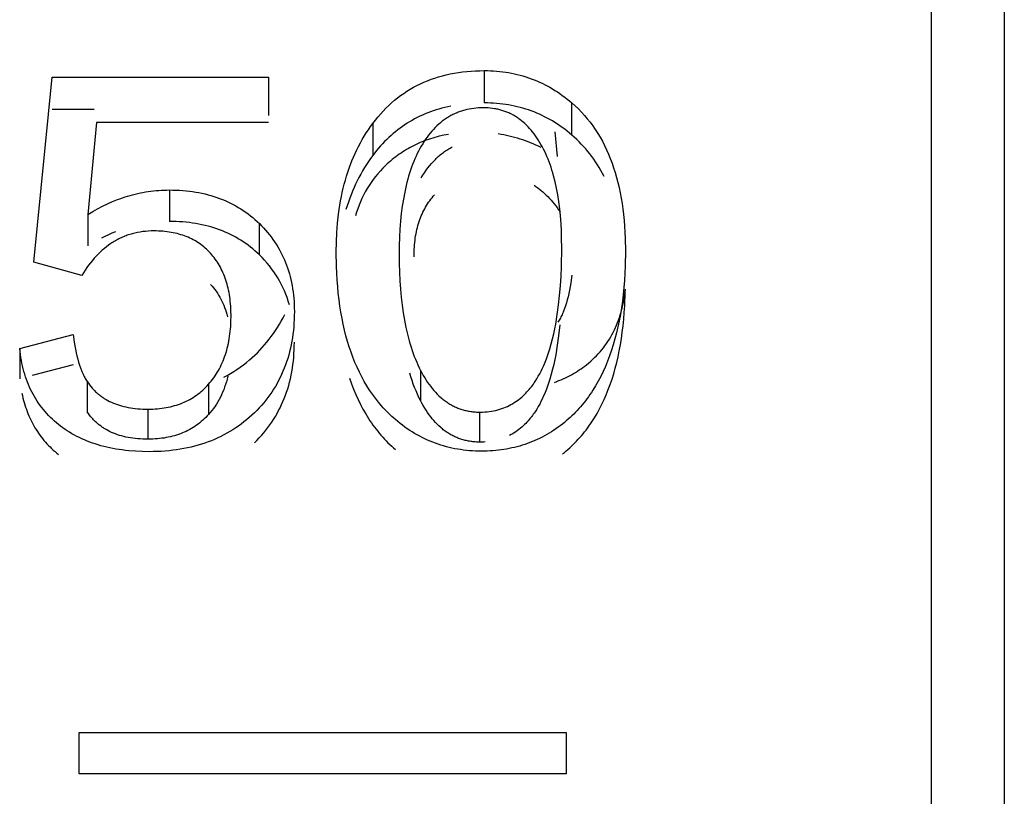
# Model space of a CAD drawing. Header units: millimetres. Extents: x -2637 to -1637, y 678 to 1678.
# Tile 198 of 256: x -1947.49 to -1943.44, y 1062.43 to 1065.62. Entities that reach past the tile are written whole.
import ezdxf

# ---------------------------------------------------------------- set-up
doc = ezdxf.new("R2010")
doc.units = ezdxf.units.MM
doc.layers.add('Make2D$B.SHOW mini', color=7, linetype='Continuous', true_color=0x000000)

msp = doc.modelspace()

# ---------------------------------------------------------------- linework, layer by layer
at = {"layer": 'Make2D$B.SHOW mini', "color": 18, "lineweight": -3, "true_color": 0x000000}
for points in [[(-1943.7431, 1075.5219), (-1943.7431, 1075.5214), (-1943.7431, 1015.6235)], [(-1943.4431, 1075.5182), (-1943.4431, 1024.9126)], [(-1946.0365, 1065.1934), (-1946.0262, 1065.2068), (-1946.0157, 1065.2197), (-1946.0049, 1065.2323), (-1945.9939, 1065.2443), (-1945.9826, 1065.256), (-1945.971, 1065.2673), (-1945.9592, 1065.2781), (-1945.9471, 1065.2885), (-1945.9348, 1065.2984), (-1945.9222, 1065.308), (-1945.9094, 1065.3171), (-1945.8963, 1065.3258), (-1945.8829, 1065.334), (-1945.8693, 1065.3419), (-1945.8554, 1065.3493), (-1945.8412, 1065.3563), (-1945.8268, 1065.3628), (-1945.8121, 1065.369), (-1945.7972, 1065.3747), (-1945.782, 1065.38), (-1945.7665, 1065.3848), (-1945.7508, 1065.3893), (-1945.7348, 1065.3933), (-1945.7186, 1065.3969), (-1945.702, 1065.4), (-1945.6853, 1065.4028), (-1945.6682, 1065.4051), (-1945.6509, 1065.407), (-1945.6333, 1065.4085), (-1945.6154, 1065.4096), (-1945.5973, 1065.4102), (-1945.5789, 1065.4104)], [(-1945.5789, 1065.4104), (-1945.566, 1065.4103), (-1945.5532, 1065.4099), (-1945.5405, 1065.4092), (-1945.528, 1065.4083), (-1945.5155, 1065.4072), (-1945.5032, 1065.4058), (-1945.4909, 1065.4041), (-1945.4788, 1065.4021), (-1945.4668, 1065.4), (-1945.4549, 1065.3975), (-1945.4431, 1065.3948), (-1945.4314, 1065.3918), (-1945.4198, 1065.3886), (-1945.4083, 1065.3851), (-1945.3969, 1065.3813), (-1945.3856, 1065.3773), (-1945.3745, 1065.3731), (-1945.3634, 1065.3685), (-1945.3524, 1065.3637), (-1945.3416, 1065.3587), (-1945.3308, 1065.3534), (-1945.3202, 1065.3478), (-1945.3096, 1065.3419), (-1945.2992, 1065.3358), (-1945.2888, 1065.3295), (-1945.2786, 1065.3229), (-1945.2684, 1065.316), (-1945.2584, 1065.3088), (-1945.2484, 1065.3014), (-1945.2386, 1065.2937), (-1945.2288, 1065.2858), (-1945.2192, 1065.2776)], [(-1945.5789, 1065.4104), (-1945.5789, 1065.2778)], [(-1947.4286, 1064.6237), (-1947.3541, 1065.3831)], [(-1947.3541, 1065.3831), (-1946.4645, 1065.3831)], [(-1946.4645, 1065.3831), (-1946.4645, 1065.2256)], [(-1947.1811, 1065.2507), (-1947.3541, 1065.2507)], [(-1945.7168, 1065.2647), (-1945.7291, 1065.2621), (-1945.7413, 1065.2593), (-1945.7533, 1065.2562), (-1945.7651, 1065.2528), (-1945.7768, 1065.2493), (-1945.7883, 1065.2454), (-1945.7997, 1065.2414), (-1945.811, 1065.2371), (-1945.8221, 1065.2326), (-1945.833, 1065.2278), (-1945.8438, 1065.2228), (-1945.8545, 1065.2176), (-1945.8649, 1065.2121), (-1945.8753, 1065.2063), (-1945.8855, 1065.2004), (-1945.8956, 1065.1942), (-1945.9055, 1065.1877), (-1945.9152, 1065.1811), (-1945.9248, 1065.1741), (-1945.9343, 1065.167), (-1945.9436, 1065.1596), (-1945.9528, 1065.1519), (-1945.9618, 1065.144), (-1945.9707, 1065.1359), (-1945.9794, 1065.1275), (-1945.988, 1065.1189), (-1945.9965, 1065.1101), (-1946.0048, 1065.101), (-1946.0129, 1065.0917), (-1946.0209, 1065.0821), (-1946.0288, 1065.0723), (-1946.0365, 1065.0623)], [(-1945.5816, 1065.2579), (-1945.5918, 1065.2577), (-1945.6019, 1065.2573), (-1945.6118, 1065.2565), (-1945.6216, 1065.2554), (-1945.6312, 1065.254), (-1945.6407, 1065.2523), (-1945.6501, 1065.2503), (-1945.6547, 1065.2492), (-1945.6593, 1065.248), (-1945.6638, 1065.2468), (-1945.6684, 1065.2454), (-1945.6728, 1065.244), (-1945.6773, 1065.2425), (-1945.6817, 1065.2409), (-1945.6861, 1065.2392), (-1945.6904, 1065.2375), (-1945.6947, 1065.2357), (-1945.699, 1065.2338), (-1945.7032, 1065.2318), (-1945.7074, 1065.2298), (-1945.7116, 1065.2277), (-1945.7157, 1065.2255), (-1945.7198, 1065.2232), (-1945.7238, 1065.2209), (-1945.7278, 1065.2185), (-1945.7318, 1065.2159), (-1945.7358, 1065.2134), (-1945.7397, 1065.2107), (-1945.7435, 1065.208), (-1945.7512, 1065.2023), (-1945.7587, 1065.1963), (-1945.766, 1065.19), (-1945.7733, 1065.1833), (-1945.7803, 1065.1764), (-1945.7872, 1065.1692), (-1945.794, 1065.1616), (-1945.8007, 1065.1538), (-1945.8072, 1065.1456), (-1945.8135, 1065.1372), (-1945.8197, 1065.1284), (-1945.8258, 1065.1193), (-1945.8317, 1065.1099), (-1945.8375, 1065.1002)], [(-1945.346, 1065.1076), (-1945.3514, 1065.1168), (-1945.3569, 1065.1258), (-1945.3625, 1065.1344), (-1945.3683, 1065.1427), (-1945.3742, 1065.1508), (-1945.3803, 1065.1585), (-1945.3864, 1065.166), (-1945.3927, 1065.1732), (-1945.3991, 1065.1801), (-1945.4056, 1065.1867), (-1945.4123, 1065.193), (-1945.4191, 1065.199), (-1945.426, 1065.2047), (-1945.4331, 1065.2102), (-1945.4366, 1065.2128), (-1945.4402, 1065.2153), (-1945.4439, 1065.2178), (-1945.4475, 1065.2202), (-1945.4512, 1065.2225), (-1945.455, 1065.2247), (-1945.4587, 1065.2269), (-1945.4625, 1065.229), (-1945.4663, 1065.231), (-1945.4702, 1065.233), (-1945.4741, 1065.2348), (-1945.478, 1065.2366), (-1945.482, 1065.2384), (-1945.4859, 1065.24), (-1945.49, 1065.2416), (-1945.494, 1065.2431), (-1945.4981, 1065.2446), (-1945.5022, 1065.2459), (-1945.5063, 1065.2472), (-1945.5105, 1065.2484), (-1945.5147, 1065.2496), (-1945.5189, 1065.2506), (-1945.5232, 1065.2516), (-1945.5275, 1065.2526), (-1945.5318, 1065.2534), (-1945.5362, 1065.2542), (-1945.545, 1065.2555), (-1945.554, 1065.2566), (-1945.5631, 1065.2573), (-1945.5723, 1065.2577), (-1945.5816, 1065.2579)], [(-1945.2192, 1065.1459), (-1945.2288, 1065.154), (-1945.2386, 1065.1619), (-1945.2484, 1065.1695), (-1945.2584, 1065.1769), (-1945.2684, 1065.184), (-1945.2786, 1065.1909), (-1945.2888, 1065.1974), (-1945.2992, 1065.2038), (-1945.3096, 1065.2098), (-1945.3202, 1065.2156), (-1945.3308, 1065.2211), (-1945.3416, 1065.2264), (-1945.3524, 1065.2315), (-1945.3634, 1065.2362), (-1945.3745, 1065.2407), (-1945.3856, 1065.245), (-1945.3969, 1065.2489), (-1945.4083, 1065.2527), (-1945.4198, 1065.2561), (-1945.4314, 1065.2593), (-1945.4431, 1065.2623), (-1945.4549, 1065.265), (-1945.4668, 1065.2674), (-1945.4788, 1065.2696), (-1945.4909, 1065.2715), (-1945.5032, 1065.2732), (-1945.5155, 1065.2746), (-1945.528, 1065.2758), (-1945.5405, 1065.2767), (-1945.5532, 1065.2773), (-1945.566, 1065.2777), (-1945.5789, 1065.2778)], [(-1945.2192, 1065.2776), (-1945.2056, 1065.2655), (-1945.1925, 1065.2529), (-1945.1798, 1065.2399), (-1945.1676, 1065.2264), (-1945.1558, 1065.2125), (-1945.1444, 1065.1982), (-1945.1334, 1065.1835), (-1945.1229, 1065.1683), (-1945.1128, 1065.1526), (-1945.1032, 1065.1366), (-1945.0939, 1065.1201), (-1945.0851, 1065.1031), (-1945.0768, 1065.0857), (-1945.0688, 1065.0679), (-1945.0613, 1065.0496), (-1945.0542, 1065.0309), (-1945.0476, 1065.0117), (-1945.0414, 1064.9921), (-1945.0356, 1064.972), (-1945.0302, 1064.9515), (-1945.0253, 1064.9306), (-1945.0208, 1064.9091), (-1945.0167, 1064.8873), (-1945.0131, 1064.865), (-1945.0098, 1064.8422), (-1945.007, 1064.819), (-1945.0047, 1064.7953), (-1945.0028, 1064.7712), (-1945.0013, 1064.7466), (-1945.0002, 1064.7216), (-1944.9993, 1064.6701)], [(-1945.2192, 1065.1459), (-1945.2192, 1065.2776)], [(-1947.1713, 1065.1977), (-1947.2065, 1064.8196)], [(-1946.4645, 1065.1977), (-1947.1713, 1065.1977)], [(-1946.1869, 1064.6658), (-1946.1863, 1064.7062), (-1946.1845, 1064.7455), (-1946.1816, 1064.7839), (-1946.1775, 1064.8213), (-1946.175, 1064.8396), (-1946.1722, 1064.8577), (-1946.1691, 1064.8755), (-1946.1657, 1064.8931), (-1946.1621, 1064.9104), (-1946.1581, 1064.9275), (-1946.1538, 1064.9443), (-1946.1493, 1064.9609), (-1946.1444, 1064.9773), (-1946.1393, 1064.9934), (-1946.1339, 1065.0093), (-1946.1281, 1065.0249), (-1946.1221, 1065.0403), (-1946.1158, 1065.0554), (-1946.1092, 1065.0703), (-1946.1023, 1065.085), (-1946.0951, 1065.0994), (-1946.0876, 1065.1135), (-1946.0798, 1065.1274), (-1946.0717, 1065.1411), (-1946.0634, 1065.1546), (-1946.0547, 1065.1677), (-1946.0457, 1065.1807), (-1946.0365, 1065.1934)], [(-1946.0365, 1065.1934), (-1946.0365, 1065.0623)], [(-1945.7263, 1065.1486), (-1945.7451, 1065.145), (-1945.7636, 1065.1408), (-1945.7727, 1065.1385), (-1945.7817, 1065.1361), (-1945.7906, 1065.1335), (-1945.7994, 1065.1308), (-1945.8082, 1065.1279), (-1945.8168, 1065.1248), (-1945.8253, 1065.1217), (-1945.8338, 1065.1183), (-1945.8422, 1065.1148), (-1945.8504, 1065.1112), (-1945.8586, 1065.1075), (-1945.8667, 1065.1035), (-1945.8747, 1065.0995), (-1945.8826, 1065.0953), (-1945.8905, 1065.0909), (-1945.8982, 1065.0864), (-1945.9058, 1065.0817), (-1945.9134, 1065.0769), (-1945.9208, 1065.072), (-1945.9282, 1065.0669), (-1945.9354, 1065.0616), (-1945.9426, 1065.0562), (-1945.9497, 1065.0507), (-1945.9567, 1065.045), (-1945.9636, 1065.0392), (-1945.9704, 1065.0332), (-1945.9771, 1065.027), (-1945.9838, 1065.0207)], [(-1945.3453, 1065.0945), (-1945.356, 1065.0996), (-1945.3667, 1065.1045), (-1945.3775, 1065.1092), (-1945.3883, 1065.1136), (-1945.3992, 1065.1179), (-1945.4101, 1065.1219), (-1945.421, 1065.1258), (-1945.432, 1065.1294), (-1945.443, 1065.1328), (-1945.454, 1065.136), (-1945.4651, 1065.1389), (-1945.4762, 1065.1417), (-1945.4874, 1065.1442), (-1945.4986, 1065.1465), (-1945.5099, 1065.1486), (-1945.5212, 1065.1505)], [(-1945.2891, 1065.1595), (-1945.2796, 1065.058)], [(-1945.0865, 1064.9753), (-1945.0931, 1064.9878), (-1945.0998, 1065), (-1945.1068, 1065.012), (-1945.114, 1065.0237), (-1945.1215, 1065.0352), (-1945.1292, 1065.0464), (-1945.1371, 1065.0574), (-1945.1453, 1065.0682), (-1945.1537, 1065.0788), (-1945.1623, 1065.0891), (-1945.1712, 1065.0991), (-1945.1803, 1065.1089), (-1945.1897, 1065.1185), (-1945.1993, 1065.1279), (-1945.2091, 1065.137), (-1945.2192, 1065.1459)], [(-1945.8375, 1065.1002), (-1945.8431, 1065.0902), (-1945.8486, 1065.08), (-1945.8538, 1065.0696), (-1945.8589, 1065.0588), (-1945.8638, 1065.0479), (-1945.8685, 1065.0367), (-1945.8731, 1065.0252), (-1945.8774, 1065.0135), (-1945.8816, 1065.0015), (-1945.8856, 1064.9893), (-1945.8894, 1064.9769), (-1945.893, 1064.9642), (-1945.8965, 1064.9512), (-1945.8997, 1064.938), (-1945.9057, 1064.9108), (-1945.911, 1064.8825), (-1945.9156, 1064.8533), (-1945.9195, 1064.823), (-1945.9226, 1064.7917), (-1945.9251, 1064.7594), (-1945.9268, 1064.726), (-1945.9279, 1064.6916), (-1945.9282, 1064.6561)], [(-1945.8375, 1064.9697), (-1945.8309, 1064.9806), (-1945.8242, 1064.9911), (-1945.8172, 1065.0012), (-1945.8101, 1065.011), (-1945.8028, 1065.0203), (-1945.7953, 1065.0293), (-1945.7876, 1065.0378), (-1945.7837, 1065.0419), (-1945.7797, 1065.046), (-1945.7757, 1065.0499), (-1945.7717, 1065.0537), (-1945.7676, 1065.0575), (-1945.7635, 1065.0611), (-1945.7593, 1065.0646), (-1945.755, 1065.0681), (-1945.7508, 1065.0714), (-1945.7464, 1065.0747), (-1945.7421, 1065.0778), (-1945.7376, 1065.0808), (-1945.7332, 1065.0838), (-1945.7287, 1065.0866), (-1945.7241, 1065.0894), (-1945.7195, 1065.092), (-1945.7149, 1065.0946), (-1945.7102, 1065.097)], [(-1945.2607, 1064.6841), (-1945.261, 1064.718), (-1945.262, 1064.7508), (-1945.2637, 1064.7827), (-1945.266, 1064.8136), (-1945.269, 1064.8435), (-1945.2727, 1064.8724), (-1945.277, 1064.9003), (-1945.282, 1064.9272), (-1945.2877, 1064.9531), (-1945.294, 1064.9781), (-1945.2974, 1064.9902), (-1945.301, 1065.0021), (-1945.3047, 1065.0138), (-1945.3087, 1065.0252), (-1945.3127, 1065.0363), (-1945.317, 1065.0472), (-1945.3214, 1065.0579), (-1945.326, 1065.0683), (-1945.3307, 1065.0785), (-1945.3357, 1065.0885), (-1945.3407, 1065.0982), (-1945.346, 1065.1076)], [(-1946.0365, 1065.0623), (-1946.0454, 1065.0501), (-1946.0541, 1065.0376), (-1946.0625, 1065.025), (-1946.0707, 1065.0121), (-1946.0785, 1064.999), (-1946.0861, 1064.9856), (-1946.0934, 1064.9721), (-1946.1004, 1064.9583), (-1946.1072, 1064.9443), (-1946.1137, 1064.9301), (-1946.1199, 1064.9156), (-1946.1258, 1064.9009), (-1946.1315, 1064.886), (-1946.1369, 1064.8708), (-1946.142, 1064.8555), (-1946.1468, 1064.8399)], [(-1945.9838, 1065.0207), (-1945.9948, 1065.0098), (-1946.0054, 1064.9985), (-1946.0156, 1064.987), (-1946.0253, 1064.9753), (-1946.0346, 1064.9632), (-1946.0434, 1064.951), (-1946.0518, 1064.9385), (-1946.0598, 1064.9257), (-1946.0674, 1064.9126), (-1946.0745, 1064.8993), (-1946.0811, 1064.8857), (-1946.0873, 1064.8719), (-1946.0931, 1064.8578), (-1946.0984, 1064.8434), (-1946.1033, 1064.8288), (-1946.1077, 1064.8139)], [(-1947.2065, 1064.8196), (-1947.1866, 1064.8317), (-1947.1666, 1064.843), (-1947.1465, 1064.8536), (-1947.1263, 1064.8634), (-1947.1059, 1064.8724), (-1947.0853, 1064.8807), (-1947.075, 1064.8845), (-1947.0647, 1064.8881), (-1947.0543, 1064.8916), (-1947.0439, 1064.8949), (-1947.0334, 1064.8979), (-1947.0229, 1064.9008), (-1947.0124, 1064.9035), (-1947.0018, 1064.9059), (-1946.9912, 1064.9082), (-1946.9806, 1064.9103), (-1946.9699, 1064.9122), (-1946.9592, 1064.9139), (-1946.9484, 1064.9154), (-1946.9376, 1064.9166), (-1946.9268, 1064.9177), (-1946.9159, 1064.9186), (-1946.905, 1064.9193), (-1946.8941, 1064.9198), (-1946.8831, 1064.9201), (-1946.872, 1064.9202)], [(-1946.872, 1064.9202), (-1946.8579, 1064.9201), (-1946.8439, 1064.9197), (-1946.8301, 1064.919), (-1946.8165, 1064.9181), (-1946.803, 1064.9169), (-1946.7897, 1064.9154), (-1946.7766, 1064.9136), (-1946.7636, 1064.9116), (-1946.7508, 1064.9093), (-1946.7382, 1064.9068), (-1946.7257, 1064.904), (-1946.7134, 1064.9009), (-1946.7013, 1064.8975), (-1946.6893, 1064.8939), (-1946.6775, 1064.8899), (-1946.6659, 1064.8858), (-1946.6544, 1064.8813), (-1946.6431, 1064.8766), (-1946.632, 1064.8716), (-1946.621, 1064.8664), (-1946.6102, 1064.8608), (-1946.5996, 1064.855), (-1946.5891, 1064.8489), (-1946.5788, 1064.8426), (-1946.5687, 1064.836), (-1946.5587, 1064.8291), (-1946.5489, 1064.8219), (-1946.5393, 1064.8145), (-1946.5298, 1064.8068), (-1946.5205, 1064.7988), (-1946.5114, 1064.7906), (-1946.5024, 1064.782)], [(-1946.872, 1064.9202), (-1946.872, 1064.7909)], [(-1945.3738, 1064.9397), (-1945.3664, 1064.9347), (-1945.3592, 1064.9294), (-1945.352, 1064.9239), (-1945.3449, 1064.9182), (-1945.3379, 1064.9122), (-1945.331, 1064.906), (-1945.3242, 1064.8995), (-1945.3175, 1064.8928), (-1945.3109, 1064.8859), (-1945.3044, 1064.8787), (-1945.2981, 1064.8713), (-1945.2918, 1064.8637), (-1945.2856, 1064.8558), (-1945.2795, 1064.8477), (-1945.2735, 1064.8393), (-1945.2676, 1064.8307)], [(-1945.8673, 1064.6456), (-1945.867, 1064.6657), (-1945.8666, 1064.6756), (-1945.866, 1064.6853), (-1945.8652, 1064.6949), (-1945.8643, 1064.7043), (-1945.8632, 1064.7136), (-1945.862, 1064.7228), (-1945.8606, 1064.7318), (-1945.859, 1064.7406), (-1945.8573, 1064.7494), (-1945.8554, 1064.758), (-1945.8533, 1064.7664), (-1945.8511, 1064.7747), (-1945.8487, 1064.7829), (-1945.8461, 1064.7909), (-1945.8434, 1064.7987), (-1945.8405, 1064.8065), (-1945.8375, 1064.8141), (-1945.8342, 1064.8215), (-1945.8309, 1064.8288), (-1945.8273, 1064.836), (-1945.8236, 1064.843), (-1945.8198, 1064.8499), (-1945.8157, 1064.8567), (-1945.8115, 1064.8633), (-1945.8072, 1064.8698), (-1945.8027, 1064.8761), (-1945.798, 1064.8823), (-1945.7932, 1064.8883), (-1945.7882, 1064.8942), (-1945.783, 1064.9)], [(-1947.2065, 1064.8196), (-1947.2065, 1064.691)], [(-1946.5024, 1064.6536), (-1946.5114, 1064.6621), (-1946.5205, 1064.6703), (-1946.5298, 1064.6782), (-1946.5393, 1064.6859), (-1946.5489, 1064.6933), (-1946.5587, 1064.7004), (-1946.5687, 1064.7072), (-1946.5788, 1064.7138), (-1946.5891, 1064.7201), (-1946.5996, 1064.7261), (-1946.6102, 1064.7319), (-1946.621, 1064.7374), (-1946.632, 1064.7426), (-1946.6431, 1064.7476), (-1946.6544, 1064.7523), (-1946.6659, 1064.7567), (-1946.6775, 1064.7608), (-1946.6893, 1064.7647), (-1946.7013, 1064.7683), (-1946.7134, 1064.7717), (-1946.7257, 1064.7747), (-1946.7382, 1064.7776), (-1946.7508, 1064.7801), (-1946.7636, 1064.7824), (-1946.7766, 1064.7844), (-1946.7897, 1064.7861), (-1946.803, 1064.7876), (-1946.8165, 1064.7888), (-1946.8301, 1064.7897), (-1946.8439, 1064.7904), (-1946.8579, 1064.7908), (-1946.872, 1064.7909)], [(-1946.5024, 1064.782), (-1946.4936, 1064.7733), (-1946.4851, 1064.7644), (-1946.4769, 1064.7553), (-1946.469, 1064.7461), (-1946.4613, 1064.7367), (-1946.4539, 1064.7272), (-1946.4468, 1064.7175), (-1946.44, 1064.7076), (-1946.4334, 1064.6976), (-1946.4271, 1064.6874), (-1946.4211, 1064.677), (-1946.4153, 1064.6665), (-1946.4098, 1064.6558), (-1946.4046, 1064.645), (-1946.3997, 1064.634), (-1946.3951, 1064.6228), (-1946.3907, 1064.6114), (-1946.3866, 1064.5999), (-1946.3828, 1064.5882), (-1946.3793, 1064.5764), (-1946.376, 1064.5644), (-1946.373, 1064.5522), (-1946.3704, 1064.5398), (-1946.3679, 1064.5273), (-1946.3658, 1064.5146), (-1946.364, 1064.5017), (-1946.3624, 1064.4887), (-1946.3611, 1064.4755), (-1946.3601, 1064.4621), (-1946.3594, 1064.4486), (-1946.359, 1064.4349), (-1946.3588, 1064.421)], [(-1946.5024, 1064.6536), (-1946.5024, 1064.782)], [(-1946.9357, 1064.7519), (-1946.9473, 1064.7518), (-1946.9587, 1064.7512), (-1946.9701, 1064.7503), (-1946.9812, 1064.7491), (-1946.9922, 1064.7475), (-1947.0031, 1064.7455), (-1947.0138, 1064.7432), (-1947.019, 1064.7419), (-1947.0243, 1064.7405), (-1947.0295, 1064.739), (-1947.0347, 1064.7375), (-1947.0398, 1064.7358), (-1947.0449, 1064.734), (-1947.05, 1064.7322), (-1947.055, 1064.7303), (-1947.06, 1064.7283), (-1947.065, 1064.7262), (-1947.0699, 1064.724), (-1947.0748, 1064.7217), (-1947.0796, 1064.7193), (-1947.0844, 1064.7169), (-1947.0892, 1064.7143), (-1947.0939, 1064.7117), (-1947.0986, 1064.7089), (-1947.1033, 1064.7061), (-1947.1079, 1064.7032), (-1947.1125, 1064.7002), (-1947.1215, 1064.6939), (-1947.1304, 1064.6873), (-1947.1391, 1064.6803), (-1947.1477, 1064.673), (-1947.1562, 1064.6653), (-1947.1644, 1064.6572), (-1947.1726, 1064.6488), (-1947.1806, 1064.64), (-1947.1884, 1064.6309), (-1947.1961, 1064.6214), (-1947.2036, 1064.6116), (-1947.211, 1064.6013), (-1947.2182, 1064.5908), (-1947.2253, 1064.5799), (-1947.2322, 1064.5686)], [(-1947.0933, 1064.7485), (-1947.1078, 1064.7426), (-1947.1222, 1064.7363), (-1947.1365, 1064.7296), (-1947.1508, 1064.7225)], [(-1946.7031, 1064.6602), (-1946.7083, 1064.6658), (-1946.7137, 1064.6712), (-1946.7192, 1064.6765), (-1946.7248, 1064.6816), (-1946.7306, 1064.6865), (-1946.7365, 1064.6912), (-1946.7425, 1064.6957), (-1946.7486, 1064.7001), (-1946.7549, 1064.7043), (-1946.7613, 1064.7083), (-1946.7679, 1064.7122), (-1946.7745, 1064.7159), (-1946.7813, 1064.7194), (-1946.7883, 1064.7227), (-1946.7953, 1064.7258), (-1946.8025, 1064.7288), (-1946.8098, 1064.7316), (-1946.8173, 1064.7342), (-1946.8249, 1064.7366), (-1946.8326, 1064.7389), (-1946.8405, 1064.741), (-1946.8485, 1064.7429), (-1946.8566, 1064.7446), (-1946.8648, 1064.7461), (-1946.8732, 1064.7475), (-1946.8817, 1064.7487), (-1946.8904, 1064.7497), (-1946.8992, 1064.7505), (-1946.9081, 1064.7511), (-1946.9172, 1064.7516), (-1946.9264, 1064.7519), (-1946.9357, 1064.7519)], [(-1945.5965, 1064.008), (-1945.5866, 1064.0081), (-1945.577, 1064.0086), (-1945.5675, 1064.0093), (-1945.5582, 1064.0103), (-1945.5491, 1064.0116), (-1945.5403, 1064.0132), (-1945.5316, 1064.0151), (-1945.5231, 1064.0172), (-1945.5148, 1064.0195), (-1945.5067, 1064.0222), (-1945.4988, 1064.025), (-1945.4912, 1064.0281), (-1945.4837, 1064.0314), (-1945.4764, 1064.0349), (-1945.4692, 1064.0387), (-1945.4623, 1064.0426), (-1945.4556, 1064.0468), (-1945.4491, 1064.0511), (-1945.4428, 1064.0556), (-1945.4366, 1064.0603), (-1945.4307, 1064.0651), (-1945.4249, 1064.07), (-1945.4193, 1064.0751), (-1945.414, 1064.0802), (-1945.4088, 1064.0855), (-1945.4037, 1064.0908), (-1945.3989, 1064.0961), (-1945.3942, 1064.1015), (-1945.3897, 1064.1069), (-1945.3854, 1064.1123), (-1945.3813, 1064.1178), (-1945.3773, 1064.1232), (-1945.3735, 1064.1285), (-1945.3699, 1064.1339), (-1945.3631, 1064.1444), (-1945.3568, 1064.1549), (-1945.3511, 1064.1653), (-1945.3458, 1064.1757), (-1945.3408, 1064.186), (-1945.3362, 1064.1963), (-1945.3319, 1064.2066), (-1945.3237, 1064.2272), (-1945.3163, 1064.2479), (-1945.3096, 1064.2685), (-1945.3036, 1064.289), (-1945.2983, 1064.3092), (-1945.2935, 1064.3293), (-1945.2892, 1064.3493), (-1945.2854, 1064.3692), (-1945.2788, 1064.4088), (-1945.2734, 1064.4482), (-1945.2692, 1064.4875), (-1945.2659, 1064.5268), (-1945.2635, 1064.566), (-1945.2619, 1064.6053), (-1945.2607, 1064.6841)], [(-1946.6188, 1064.4036), (-1946.6192, 1064.4239), (-1946.6196, 1064.4339), (-1946.6202, 1064.4437), (-1946.6209, 1064.4533), (-1946.6218, 1064.4628), (-1946.6229, 1064.4722), (-1946.6241, 1064.4814), (-1946.6256, 1064.4905), (-1946.6271, 1064.4995), (-1946.6289, 1064.5083), (-1946.6308, 1064.5169), (-1946.6328, 1064.5255), (-1946.6351, 1064.5338), (-1946.6375, 1064.5421), (-1946.64, 1064.5501), (-1946.6428, 1064.5581), (-1946.6456, 1064.5659), (-1946.6487, 1064.5736), (-1946.6519, 1064.5811), (-1946.6553, 1064.5884), (-1946.6588, 1064.5957), (-1946.6625, 1064.6028), (-1946.6664, 1064.6097), (-1946.6704, 1064.6165), (-1946.6746, 1064.6232), (-1946.6789, 1064.6297), (-1946.6835, 1064.6361), (-1946.6881, 1064.6423), (-1946.693, 1064.6484), (-1946.698, 1064.6544), (-1946.7031, 1064.6602)], [(-1946.3792, 1064.4491), (-1946.3837, 1064.4638), (-1946.3886, 1064.4783), (-1946.3939, 1064.4925), (-1946.3996, 1064.5064), (-1946.4058, 1064.5201), (-1946.4125, 1064.5335), (-1946.4195, 1064.5466), (-1946.427, 1064.5595), (-1946.435, 1064.5722), (-1946.4433, 1064.5846), (-1946.4521, 1064.5967), (-1946.4613, 1064.6086), (-1946.4709, 1064.6202), (-1946.481, 1064.6316), (-1946.4915, 1064.6428), (-1946.5024, 1064.6536)], [(-1945.9433, 1063.977), (-1945.9508, 1063.9835), (-1945.9582, 1063.9903), (-1945.9656, 1063.9971), (-1945.9728, 1064.0041), (-1945.9798, 1064.0113), (-1945.9868, 1064.0185), (-1945.9936, 1064.0259), (-1946.0003, 1064.0335), (-1946.007, 1064.0412), (-1946.0134, 1064.049), (-1946.026, 1064.065), (-1946.0382, 1064.0815), (-1946.0498, 1064.0986), (-1946.061, 1064.1162), (-1946.0717, 1064.1343), (-1946.0819, 1064.153), (-1946.0917, 1064.1722), (-1946.101, 1064.1919), (-1946.1098, 1064.2122), (-1946.1181, 1064.233), (-1946.126, 1064.2543), (-1946.1333, 1064.2761), (-1946.1402, 1064.2985), (-1946.1467, 1064.3213), (-1946.1526, 1064.3447), (-1946.1581, 1064.3687), (-1946.1631, 1064.3931), (-1946.1676, 1064.4181), (-1946.1716, 1064.4435), (-1946.1752, 1064.4695), (-1946.1783, 1064.496), (-1946.1809, 1064.523), (-1946.1831, 1064.5506), (-1946.1847, 1064.5786), (-1946.1859, 1064.6072), (-1946.1869, 1064.6658)], [(-1945.9282, 1064.6561), (-1945.9279, 1064.6188), (-1945.9269, 1064.5824), (-1945.9252, 1064.5471), (-1945.9229, 1064.5127), (-1945.9198, 1064.4794), (-1945.9161, 1064.447), (-1945.9117, 1064.4157), (-1945.9066, 1064.3854), (-1945.9008, 1064.356), (-1945.8943, 1064.3277), (-1945.8872, 1064.3005), (-1945.8833, 1064.2872), (-1945.8793, 1064.2742), (-1945.875, 1064.2615), (-1945.8707, 1064.249), (-1945.8661, 1064.2367), (-1945.8613, 1064.2248), (-1945.8564, 1064.2131), (-1945.8513, 1064.2016), (-1945.846, 1064.1904), (-1945.8406, 1064.1795)], [(-1944.9993, 1064.6701), (-1945.0003, 1064.6082), (-1945.0016, 1064.5781), (-1945.0034, 1064.5485), (-1945.0057, 1064.5195), (-1945.0085, 1064.4911), (-1945.0118, 1064.4633), (-1945.0156, 1064.4361), (-1945.0199, 1064.4094), (-1945.0247, 1064.3833), (-1945.03, 1064.3578), (-1945.0358, 1064.3329), (-1945.0421, 1064.3086), (-1945.049, 1064.2848), (-1945.0563, 1064.2617), (-1945.0641, 1064.2391), (-1945.0725, 1064.2171), (-1945.0813, 1064.1957), (-1945.0906, 1064.1749), (-1945.1005, 1064.1547), (-1945.1108, 1064.1351), (-1945.1217, 1064.1161), (-1945.133, 1064.0977), (-1945.1389, 1064.0887), (-1945.1449, 1064.0799), (-1945.151, 1064.0712), (-1945.1572, 1064.0627), (-1945.1636, 1064.0543), (-1945.1701, 1064.046), (-1945.1767, 1064.038), (-1945.1834, 1064.03), (-1945.1903, 1064.0223), (-1945.1973, 1064.0146), (-1945.2044, 1064.0072), (-1945.2116, 1063.9998), (-1945.219, 1063.9927), (-1945.2265, 1063.9856), (-1945.2341, 1063.9788), (-1945.2418, 1063.9721), (-1945.2497, 1063.9655), (-1945.2576, 1063.9591)], [(-1947.2322, 1064.5686), (-1947.4286, 1064.6237)], [(-1945.2187, 1064.5699), (-1945.2231, 1064.5385), (-1945.2257, 1064.5236), (-1945.2284, 1064.5092), (-1945.2313, 1064.4953), (-1945.2344, 1064.482), (-1945.2377, 1064.4691), (-1945.2412, 1064.4569), (-1945.2449, 1064.4451), (-1945.2488, 1064.4338), (-1945.2529, 1064.4231), (-1945.255, 1064.418), (-1945.2572, 1064.413), (-1945.2594, 1064.4081), (-1945.2617, 1064.4033), (-1945.264, 1064.3987), (-1945.2664, 1064.3942), (-1945.2689, 1064.3898), (-1945.2714, 1064.3856), (-1945.2739, 1064.3815), (-1945.2765, 1064.3775)], [(-1946.7031, 1064.5326), (-1946.697, 1064.5258), (-1946.6912, 1064.5188), (-1946.6856, 1064.5116), (-1946.6802, 1064.5041), (-1946.675, 1064.4965), (-1946.6701, 1064.4887), (-1946.6654, 1064.4807), (-1946.6609, 1064.4725), (-1946.6566, 1064.4641), (-1946.6526, 1064.4555), (-1946.6488, 1064.4468), (-1946.6452, 1064.4378), (-1946.6418, 1064.4286), (-1946.6387, 1064.4192), (-1946.6358, 1064.4096), (-1946.6331, 1064.3999)], [(-1945.2576, 1063.8362), (-1945.25, 1063.8423), (-1945.2424, 1063.8485), (-1945.235, 1063.8549), (-1945.2277, 1063.8615), (-1945.2205, 1063.8681), (-1945.2134, 1063.8749), (-1945.2064, 1063.8819), (-1945.1995, 1063.889), (-1945.1928, 1063.8962), (-1945.1861, 1063.9035), (-1945.1796, 1063.911), (-1945.1732, 1063.9187), (-1945.1669, 1063.9265), (-1945.1608, 1063.9344), (-1945.1488, 1063.9506), (-1945.1372, 1063.9674), (-1945.1262, 1063.9847), (-1945.1155, 1064.0026), (-1945.1054, 1064.0211), (-1945.0957, 1064.04), (-1945.0865, 1064.0596), (-1945.0777, 1064.0796), (-1945.0694, 1064.1003), (-1945.0616, 1064.1214), (-1945.0542, 1064.1431), (-1945.0473, 1064.1653), (-1945.0408, 1064.1881), (-1945.0348, 1064.2114), (-1945.0293, 1064.2352), (-1945.0243, 1064.2596), (-1945.0197, 1064.2845), (-1945.0156, 1064.3099), (-1945.0119, 1064.3359), (-1945.0087, 1064.3624), (-1945.006, 1064.3894), (-1945.0037, 1064.417), (-1945.0019, 1064.445), (-1944.9998, 1064.5028)], [(-1945.1588, 1064.2026), (-1945.1502, 1064.2096), (-1945.1418, 1064.2168), (-1945.1337, 1064.2241), (-1945.1258, 1064.2316), (-1945.1181, 1064.2393), (-1945.1107, 1064.2472), (-1945.1035, 1064.2553), (-1945.0965, 1064.2635), (-1945.0898, 1064.2719), (-1945.0833, 1064.2805), (-1945.077, 1064.2892), (-1945.071, 1064.2982), (-1945.0652, 1064.3073), (-1945.0596, 1064.3165), (-1945.0543, 1064.326), (-1945.0492, 1064.3356), (-1945.0444, 1064.3454), (-1945.0397, 1064.3553), (-1945.0353, 1064.3654), (-1945.0312, 1064.3757), (-1945.0273, 1064.3862), (-1945.0236, 1064.3968), (-1945.0201, 1064.4077), (-1945.0169, 1064.4186), (-1945.0139, 1064.4298), (-1945.0111, 1064.4411), (-1945.0086, 1064.4526), (-1945.0063, 1064.4642), (-1945.0042, 1064.476), (-1945.0023, 1064.488), (-1945.0007, 1064.5002), (-1944.9993, 1064.5125)], [(-1946.7109, 1064.1225), (-1946.7053, 1064.1289), (-1946.6998, 1064.1356), (-1946.6946, 1064.1423), (-1946.6895, 1064.1493), (-1946.6845, 1064.1563), (-1946.6798, 1064.1636), (-1946.6752, 1064.1709), (-1946.6708, 1064.1785), (-1946.6666, 1064.1861), (-1946.6626, 1064.194), (-1946.6587, 1064.202), (-1946.655, 1064.2101), (-1946.6515, 1064.2184), (-1946.6482, 1064.2268), (-1946.645, 1064.2354), (-1946.642, 1064.2441), (-1946.6392, 1064.253), (-1946.6366, 1064.262), (-1946.6342, 1064.2712), (-1946.6319, 1064.2805), (-1946.6298, 1064.2899), (-1946.6279, 1064.2995), (-1946.6262, 1064.3093), (-1946.6247, 1064.3192), (-1946.6233, 1064.3292), (-1946.6221, 1064.3394), (-1946.6211, 1064.3498), (-1946.6203, 1064.3602), (-1946.6197, 1064.3709), (-1946.6192, 1064.3816), (-1946.6188, 1064.4036)], [(-1946.5429, 1064.2225), (-1946.5319, 1064.2321), (-1946.5212, 1064.2419), (-1946.5108, 1064.252), (-1946.5006, 1064.2624), (-1946.4907, 1064.2731), (-1946.481, 1064.2841), (-1946.4715, 1064.2954), (-1946.4623, 1064.3069), (-1946.4534, 1064.3187), (-1946.4447, 1064.3308), (-1946.4363, 1064.3432), (-1946.4281, 1064.3558), (-1946.4202, 1064.3688), (-1946.4125, 1064.382), (-1946.4051, 1064.3955), (-1946.3979, 1064.4092)], [(-1946.3588, 1064.421), (-1946.359, 1064.4051), (-1946.3595, 1064.3893), (-1946.3603, 1064.3738), (-1946.3614, 1064.3584), (-1946.3629, 1064.3432), (-1946.3647, 1064.3282), (-1946.3668, 1064.3134), (-1946.3692, 1064.2988), (-1946.372, 1064.2843), (-1946.375, 1064.2701), (-1946.3784, 1064.256), (-1946.3821, 1064.2421), (-1946.3862, 1064.2285), (-1946.3905, 1064.215), (-1946.3952, 1064.2016), (-1946.4002, 1064.1885), (-1946.4055, 1064.1756), (-1946.4111, 1064.1629), (-1946.4171, 1064.1503), (-1946.4233, 1064.138), (-1946.4299, 1064.1258), (-1946.4368, 1064.1138), (-1946.444, 1064.1021), (-1946.4516, 1064.0905), (-1946.4594, 1064.0791), (-1946.4676, 1064.0679), (-1946.476, 1064.0569), (-1946.4848, 1064.0461), (-1946.4939, 1064.0355), (-1946.5033, 1064.0251), (-1946.5131, 1064.0149), (-1946.5231, 1064.0049)], [(-1945.2687, 1064.3661), (-1945.2734, 1064.3219), (-1945.2788, 1064.2827), (-1945.2854, 1064.2434), (-1945.2892, 1064.2237), (-1945.2935, 1064.2038), (-1945.2983, 1064.1839), (-1945.3037, 1064.1637), (-1945.3097, 1064.1434), (-1945.3164, 1064.1229), (-1945.3238, 1064.1024), (-1945.3319, 1064.0819), (-1945.3363, 1064.0716), (-1945.3409, 1064.0614), (-1945.3459, 1064.0512), (-1945.3512, 1064.0409), (-1945.3569, 1064.0305), (-1945.3632, 1064.0201), (-1945.37, 1064.0096), (-1945.3736, 1064.0043), (-1945.3774, 1063.999), (-1945.3814, 1063.9936), (-1945.3855, 1063.9883), (-1945.3898, 1063.9829), (-1945.3943, 1063.9775), (-1945.3989, 1063.9722), (-1945.4038, 1063.9669), (-1945.4088, 1063.9616), (-1945.414, 1063.9565), (-1945.4193, 1063.9514), (-1945.4249, 1063.9464), (-1945.4306, 1063.9415), (-1945.4366, 1063.9367), (-1945.4427, 1063.9321), (-1945.449, 1063.9276), (-1945.4555, 1063.9233), (-1945.4622, 1063.9192), (-1945.4685, 1063.9156), (-1945.475, 1063.9122)], [(-1947.4868, 1064.2694), (-1947.2674, 1064.3273)], [(-1947.2674, 1064.3273), (-1947.263, 1064.2956), (-1947.2605, 1064.2806), (-1947.2578, 1064.266), (-1947.2549, 1064.252), (-1947.2518, 1064.2386), (-1947.2485, 1064.2257), (-1947.245, 1064.2133), (-1947.2413, 1064.2014), (-1947.2374, 1064.1901), (-1947.2333, 1064.1793), (-1947.2311, 1064.1741), (-1947.229, 1064.169), (-1947.2267, 1064.1641), (-1947.2244, 1064.1593), (-1947.2221, 1064.1546), (-1947.2197, 1064.1501), (-1947.2173, 1064.1457), (-1947.2148, 1064.1414), (-1947.2122, 1064.1373), (-1947.2096, 1064.1333)], [(-1946.5231, 1063.8817), (-1946.5131, 1063.8916), (-1946.5033, 1063.9018), (-1946.4939, 1063.9121), (-1946.4848, 1063.9226), (-1946.476, 1063.9334), (-1946.4676, 1063.9443), (-1946.4594, 1063.9554), (-1946.4516, 1063.9667), (-1946.444, 1063.9782), (-1946.4368, 1063.9899), (-1946.4299, 1064.0018), (-1946.4233, 1064.0139), (-1946.4171, 1064.0261), (-1946.4111, 1064.0386), (-1946.4055, 1064.0512), (-1946.4002, 1064.0641), (-1946.3952, 1064.0771), (-1946.3905, 1064.0903), (-1946.3862, 1064.1037), (-1946.3821, 1064.1173), (-1946.3784, 1064.1311), (-1946.375, 1064.1451), (-1946.372, 1064.1593), (-1946.3692, 1064.1736), (-1946.3668, 1064.1881), (-1946.3647, 1064.2029), (-1946.3629, 1064.2178), (-1946.3614, 1064.2328), (-1946.3603, 1064.2481), (-1946.3595, 1064.2636), (-1946.359, 1064.2792), (-1946.3588, 1064.295)], [(-1947.3274, 1063.9569), (-1947.336, 1063.9639), (-1947.3443, 1063.9712), (-1947.3525, 1063.9786), (-1947.3604, 1063.9862), (-1947.3681, 1063.9939), (-1947.3755, 1064.0019), (-1947.3827, 1064.01), (-1947.3896, 1064.0183), (-1947.3964, 1064.0268), (-1947.4029, 1064.0354), (-1947.4091, 1064.0442), (-1947.4152, 1064.0532), (-1947.4209, 1064.0624), (-1947.4265, 1064.0718), (-1947.4318, 1064.0813), (-1947.4369, 1064.091), (-1947.4418, 1064.1008), (-1947.4464, 1064.1109), (-1947.4508, 1064.1211), (-1947.455, 1064.1315), (-1947.4589, 1064.142), (-1947.4626, 1064.1528), (-1947.466, 1064.1637), (-1947.4693, 1064.1747), (-1947.4723, 1064.186), (-1947.475, 1064.1974), (-1947.4776, 1064.2089), (-1947.4799, 1064.2207), (-1947.482, 1064.2326), (-1947.4838, 1064.2447), (-1947.4854, 1064.257), (-1947.4868, 1064.2694)], [(-1947.4868, 1064.2694), (-1947.4868, 1064.1444)], [(-1947.2674, 1064.2019), (-1947.4362, 1064.1577)], [(-1946.649, 1064.1513), (-1946.6351, 1064.1587), (-1946.6213, 1064.1665), (-1946.6078, 1064.1747), (-1946.5945, 1064.1834), (-1946.5813, 1064.1925), (-1946.5683, 1064.2021), (-1946.5555, 1064.2121), (-1946.5429, 1064.2225)], [(-1945.2904, 1064.1301), (-1945.2812, 1064.1335), (-1945.2721, 1064.1371), (-1945.2632, 1064.1408), (-1945.2544, 1064.1447), (-1945.2457, 1064.1487), (-1945.2372, 1064.1529), (-1945.2287, 1064.1572), (-1945.2205, 1064.1617), (-1945.2123, 1064.1663), (-1945.2043, 1064.171), (-1945.1964, 1064.1759), (-1945.1886, 1064.181), (-1945.1809, 1064.1862), (-1945.1734, 1064.1915), (-1945.166, 1064.197), (-1945.1588, 1064.2026)], [(-1946.632, 1064.1549), (-1946.6349, 1064.1434), (-1946.638, 1064.1321), (-1946.6414, 1064.1211), (-1946.6451, 1064.1102), (-1946.6491, 1064.0997), (-1946.6533, 1064.0893), (-1946.6579, 1064.0792), (-1946.6627, 1064.0693), (-1946.6677, 1064.0596), (-1946.6731, 1064.0502), (-1946.6787, 1064.041), (-1946.6846, 1064.032), (-1946.6908, 1064.0233), (-1946.6972, 1064.0148), (-1946.7039, 1064.0065), (-1946.7109, 1063.9985)], [(-1945.8406, 1064.0551), (-1945.847, 1064.068), (-1945.8532, 1064.0812), (-1945.8592, 1064.0948), (-1945.8648, 1064.1088), (-1945.8703, 1064.1231), (-1945.8755, 1064.1378), (-1945.8804, 1064.1528), (-1945.8851, 1064.1682)], [(-1945.8406, 1064.1795), (-1945.8406, 1064.0551)], [(-1945.8406, 1064.1795), (-1945.835, 1064.1689), (-1945.8293, 1064.1588), (-1945.8235, 1064.1489), (-1945.8175, 1064.1394), (-1945.8115, 1064.1302), (-1945.8052, 1064.1213), (-1945.7989, 1064.1128), (-1945.7924, 1064.1046), (-1945.7858, 1064.0967), (-1945.779, 1064.0892), (-1945.7721, 1064.082), (-1945.7651, 1064.0751), (-1945.7579, 1064.0686), (-1945.7543, 1064.0654), (-1945.7506, 1064.0624), (-1945.747, 1064.0594), (-1945.7432, 1064.0565), (-1945.7395, 1064.0537), (-1945.7357, 1064.051), (-1945.7318, 1064.0483), (-1945.728, 1064.0458), (-1945.7241, 1064.0433), (-1945.7201, 1064.0409), (-1945.7162, 1064.0386), (-1945.7122, 1064.0364), (-1945.7082, 1064.0342), (-1945.7041, 1064.0322), (-1945.7, 1064.0302), (-1945.6959, 1064.0283), (-1945.6917, 1064.0265), (-1945.6875, 1064.0248), (-1945.6833, 1064.0231), (-1945.679, 1064.0216), (-1945.6747, 1064.0201), (-1945.6704, 1064.0187), (-1945.666, 1064.0174), (-1945.6616, 1064.0162), (-1945.6572, 1064.0151), (-1945.6527, 1064.014), (-1945.6482, 1064.0131), (-1945.6437, 1064.0122), (-1945.6391, 1064.0114), (-1945.6345, 1064.0107), (-1945.6299, 1064.01), (-1945.6252, 1064.0095), (-1945.6205, 1064.009), (-1945.6158, 1064.0086), (-1945.611, 1064.0083), (-1945.6062, 1064.0081), (-1945.6014, 1064.008), (-1945.5965, 1064.008)], [(-1947.2096, 1064.1333), (-1947.2048, 1064.1263), (-1947.1998, 1064.1195), (-1947.1946, 1064.113), (-1947.1892, 1064.1067), (-1947.1864, 1064.1036), (-1947.1836, 1064.1006), (-1947.1807, 1064.0977), (-1947.1778, 1064.0948), (-1947.1749, 1064.0919), (-1947.1719, 1064.0891), (-1947.1688, 1064.0864), (-1947.1657, 1064.0837), (-1947.1626, 1064.0811), (-1947.1594, 1064.0785), (-1947.1561, 1064.076), (-1947.1528, 1064.0735), (-1947.1495, 1064.0711), (-1947.1461, 1064.0688), (-1947.1427, 1064.0665), (-1947.1392, 1064.0642), (-1947.1321, 1064.0599), (-1947.1248, 1064.0558), (-1947.1173, 1064.052), (-1947.1096, 1064.0483), (-1947.1017, 1064.0449), (-1947.0936, 1064.0417), (-1947.0853, 1064.0387), (-1947.0769, 1064.036), (-1947.0682, 1064.0334), (-1947.0594, 1064.0311), (-1947.0503, 1064.029), (-1947.0411, 1064.0271), (-1947.0316, 1064.0255), (-1947.022, 1064.0241), (-1947.0122, 1064.0228), (-1947.0022, 1064.0219), (-1946.9919, 1064.0211), (-1946.9815, 1064.0205), (-1946.9709, 1064.0202), (-1946.9601, 1064.0201)], [(-1947.2096, 1064.1333), (-1947.2096, 1064.0092)], [(-1946.9601, 1064.0201), (-1946.9502, 1064.0202), (-1946.9405, 1064.0205), (-1946.931, 1064.021), (-1946.9215, 1064.0217), (-1946.9122, 1064.0226), (-1946.9031, 1064.0237), (-1946.894, 1064.025), (-1946.8851, 1064.0265), (-1946.8764, 1064.0282), (-1946.8678, 1064.0301), (-1946.8593, 1064.0322), (-1946.8509, 1064.0345), (-1946.8426, 1064.037), (-1946.8345, 1064.0397), (-1946.8266, 1064.0426), (-1946.8187, 1064.0457), (-1946.811, 1064.049), (-1946.8034, 1064.0525), (-1946.796, 1064.0562), (-1946.7887, 1064.0601), (-1946.7815, 1064.0642), (-1946.7744, 1064.0685), (-1946.7675, 1064.073), (-1946.7607, 1064.0777), (-1946.754, 1064.0826), (-1946.7475, 1064.0877), (-1946.7411, 1064.093), (-1946.7348, 1064.0985), (-1946.7286, 1064.1042), (-1946.7226, 1064.1101), (-1946.7167, 1064.1162), (-1946.7109, 1064.1225)], [(-1946.7109, 1064.1225), (-1946.7109, 1063.9985)], [(-1946.1319, 1064.1468), (-1946.1241, 1064.1241), (-1946.1157, 1064.102), (-1946.1068, 1064.0805), (-1946.0973, 1064.0596), (-1946.0874, 1064.0393), (-1946.0769, 1064.0195), (-1946.0659, 1064.0003), (-1946.0544, 1063.9817), (-1946.0484, 1063.9726), (-1946.0423, 1063.9637), (-1946.0361, 1063.9549), (-1946.0297, 1063.9462), (-1946.0233, 1063.9377), (-1946.0166, 1063.9294), (-1946.0099, 1063.9212), (-1946.003, 1063.9131), (-1945.996, 1063.9052), (-1945.9889, 1063.8974), (-1945.9816, 1063.8898), (-1945.9742, 1063.8823), (-1945.9667, 1063.875), (-1945.959, 1063.8678), (-1945.9512, 1063.8608), (-1945.9433, 1063.8539)], [(-1947.4778, 1064.0852), (-1947.4756, 1064.0755), (-1947.4734, 1064.0659), (-1947.4709, 1064.0563), (-1947.4683, 1064.047), (-1947.4655, 1064.0377), (-1947.4626, 1064.0285), (-1947.4595, 1064.0195), (-1947.4562, 1064.0106), (-1947.4527, 1064.0018), (-1947.4491, 1063.9932), (-1947.4454, 1063.9846), (-1947.4414, 1063.9762), (-1947.4373, 1063.9679), (-1947.433, 1063.9598), (-1947.4286, 1063.9517), (-1947.424, 1063.9438), (-1947.4192, 1063.936), (-1947.4142, 1063.9283), (-1947.4091, 1063.9208), (-1947.4038, 1063.9133), (-1947.3984, 1063.906), (-1947.3928, 1063.8989), (-1947.387, 1063.8918), (-1947.381, 1063.8849), (-1947.3749, 1063.8781), (-1947.3686, 1063.8714), (-1947.3622, 1063.8649), (-1947.3555, 1063.8584), (-1947.3488, 1063.8521), (-1947.3418, 1063.846), (-1947.3347, 1063.8399), (-1947.3274, 1063.834)], [(-1945.5965, 1063.8847), (-1945.6062, 1063.8849), (-1945.611, 1063.8851), (-1945.6158, 1063.8854), (-1945.6205, 1063.8858), (-1945.6252, 1063.8862), (-1945.6299, 1063.8868), (-1945.6345, 1063.8874), (-1945.6391, 1063.8881), (-1945.6437, 1063.8889), (-1945.6482, 1063.8898), (-1945.6527, 1063.8907), (-1945.6572, 1063.8918), (-1945.6616, 1063.8929), (-1945.666, 1063.8941), (-1945.6704, 1063.8954), (-1945.6747, 1063.8968), (-1945.679, 1063.8983), (-1945.6833, 1063.8998), (-1945.6875, 1063.9014), (-1945.6917, 1063.9031), (-1945.6959, 1063.9049), (-1945.7, 1063.9068), (-1945.7041, 1063.9088), (-1945.7082, 1063.9108), (-1945.7122, 1063.9129), (-1945.7162, 1063.9151), (-1945.7201, 1063.9174), (-1945.7241, 1063.9198), (-1945.728, 1063.9223), (-1945.7318, 1063.9248), (-1945.7357, 1063.9274), (-1945.7395, 1063.9302), (-1945.7432, 1063.9329), (-1945.747, 1063.9358), (-1945.7506, 1063.9388), (-1945.7543, 1063.9418), (-1945.7579, 1063.9449), (-1945.7651, 1063.9514), (-1945.7721, 1063.9582), (-1945.779, 1063.9654), (-1945.7858, 1063.9729), (-1945.7924, 1063.9807), (-1945.7989, 1063.9888), (-1945.8052, 1063.9973), (-1945.8115, 1064.0061), (-1945.8175, 1064.0153), (-1945.8235, 1064.0247), (-1945.8293, 1064.0345), (-1945.835, 1064.0446), (-1945.8406, 1064.0551)], [(-1946.9601, 1063.8968), (-1946.9709, 1063.8969), (-1946.9815, 1063.8972), (-1946.9919, 1063.8978), (-1947.0022, 1063.8985), (-1947.0122, 1063.8995), (-1947.022, 1063.9007), (-1947.0316, 1063.9021), (-1947.0411, 1063.9038), (-1947.0503, 1063.9056), (-1947.0594, 1063.9077), (-1947.0682, 1063.91), (-1947.0769, 1063.9125), (-1947.0853, 1063.9153), (-1947.0936, 1063.9182), (-1947.1017, 1063.9214), (-1947.1096, 1063.9248), (-1947.1173, 1063.9284), (-1947.1248, 1063.9323), (-1947.1321, 1063.9363), (-1947.1392, 1063.9406), (-1947.1427, 1063.9428), (-1947.1461, 1063.9451), (-1947.1495, 1063.9475), (-1947.1528, 1063.9498), (-1947.1561, 1063.9523), (-1947.1594, 1063.9548), (-1947.1626, 1063.9573), (-1947.1657, 1063.9599), (-1947.1688, 1063.9626), (-1947.1719, 1063.9653), (-1947.1749, 1063.9681), (-1947.1778, 1063.9709), (-1947.1807, 1063.9738), (-1947.1836, 1063.9768), (-1947.1864, 1063.9798), (-1947.1892, 1063.9828), (-1947.1946, 1063.9891), (-1947.1998, 1063.9956), (-1947.2048, 1064.0023), (-1947.2096, 1064.0092)], [(-1946.9601, 1064.0201), (-1946.9601, 1063.8968)], [(-1946.7109, 1063.9985), (-1946.7167, 1063.9922), (-1946.7226, 1063.9862), (-1946.7286, 1063.9803), (-1946.7348, 1063.9747), (-1946.7411, 1063.9692), (-1946.7475, 1063.964), (-1946.754, 1063.9589), (-1946.7607, 1063.954), (-1946.7675, 1063.9494), (-1946.7744, 1063.9449), (-1946.7815, 1063.9406), (-1946.7887, 1063.9365), (-1946.796, 1063.9327), (-1946.8034, 1063.929), (-1946.811, 1063.9255), (-1946.8187, 1063.9222), (-1946.8266, 1063.9192), (-1946.8345, 1063.9163), (-1946.8426, 1063.9136), (-1946.8509, 1063.9111), (-1946.8593, 1063.9088), (-1946.8678, 1063.9067), (-1946.8764, 1063.9048), (-1946.8851, 1063.9031), (-1946.894, 1063.9016), (-1946.9031, 1063.9004), (-1946.9122, 1063.8993), (-1946.9215, 1063.8984), (-1946.931, 1063.8977), (-1946.9405, 1063.8972), (-1946.9502, 1063.8969), (-1946.9601, 1063.8968)], [(-1946.5231, 1064.0049), (-1946.5334, 1063.9951), (-1946.544, 1063.9856), (-1946.5547, 1063.9764), (-1946.5657, 1063.9676), (-1946.5768, 1063.959), (-1946.5882, 1063.9508), (-1946.5997, 1063.9428), (-1946.6115, 1063.9352), (-1946.6234, 1063.9279), (-1946.6356, 1063.9209), (-1946.648, 1063.9142), (-1946.6605, 1063.9078), (-1946.6733, 1063.9017), (-1946.6863, 1063.8959), (-1946.6994, 1063.8905), (-1946.7128, 1063.8853), (-1946.7264, 1063.8805), (-1946.7402, 1063.8759), (-1946.7542, 1063.8717), (-1946.7684, 1063.8678), (-1946.7828, 1063.8642), (-1946.7974, 1063.861), (-1946.8122, 1063.858), (-1946.8272, 1063.8553), (-1946.8424, 1063.853), (-1946.8578, 1063.851), (-1946.8734, 1063.8493), (-1946.8893, 1063.8478), (-1946.9053, 1063.8468), (-1946.9215, 1063.846), (-1946.938, 1063.8455), (-1946.9546, 1063.8453)], [(-1945.5965, 1063.8847), (-1945.5965, 1064.008)], [(-1946.9546, 1063.8453), (-1946.9835, 1063.8458), (-1947.0116, 1063.8471), (-1947.039, 1063.8493), (-1947.0524, 1063.8507), (-1947.0656, 1063.8524), (-1947.0786, 1063.8543), (-1947.0915, 1063.8564), (-1947.1042, 1063.8587), (-1947.1166, 1063.8612), (-1947.1289, 1063.8639), (-1947.1411, 1063.8669), (-1947.153, 1063.8701), (-1947.1647, 1063.8735), (-1947.1763, 1063.8771), (-1947.1877, 1063.8809), (-1947.1989, 1063.8849), (-1947.2099, 1063.8892), (-1947.2207, 1063.8936), (-1947.2313, 1063.8983), (-1947.2418, 1063.9032), (-1947.252, 1063.9083), (-1947.2621, 1063.9137), (-1947.272, 1063.9192), (-1947.2817, 1063.925), (-1947.2912, 1063.9309), (-1947.3005, 1063.9371), (-1947.3097, 1063.9435), (-1947.3186, 1063.9501), (-1947.3274, 1063.9569)], [(-1945.5897, 1063.8476), (-1945.6024, 1063.8477), (-1945.6149, 1063.8481), (-1945.6273, 1063.8487), (-1945.6397, 1063.8496), (-1945.6519, 1063.8507), (-1945.664, 1063.8521), (-1945.6761, 1063.8538), (-1945.688, 1063.8557), (-1945.6998, 1063.8578), (-1945.7115, 1063.8602), (-1945.7231, 1063.8629), (-1945.7346, 1063.8658), (-1945.746, 1063.869), (-1945.7573, 1063.8724), (-1945.7685, 1063.8761), (-1945.7796, 1063.88), (-1945.7906, 1063.8842), (-1945.8015, 1063.8886), (-1945.8123, 1063.8933), (-1945.823, 1063.8982), (-1945.8336, 1063.9034), (-1945.8441, 1063.9088), (-1945.8545, 1063.9145), (-1945.8647, 1063.9204), (-1945.8749, 1063.9266), (-1945.885, 1063.9331), (-1945.895, 1063.9397), (-1945.9048, 1063.9467), (-1945.9146, 1063.9539), (-1945.9242, 1063.9613), (-1945.9338, 1063.969), (-1945.9433, 1063.977)], [(-1945.2576, 1063.9591), (-1945.2666, 1063.9522), (-1945.2757, 1063.9455), (-1945.2848, 1063.939), (-1945.2941, 1063.9328), (-1945.3034, 1063.9268), (-1945.3128, 1063.921), (-1945.3223, 1063.9154), (-1945.3319, 1063.9101), (-1945.3416, 1063.905), (-1945.3514, 1063.9001), (-1945.3613, 1063.8954), (-1945.3713, 1063.8909), (-1945.3814, 1063.8867), (-1945.3915, 1063.8826), (-1945.4018, 1063.8788), (-1945.4121, 1063.8753), (-1945.4226, 1063.8719), (-1945.4331, 1063.8687), (-1945.4437, 1063.8658), (-1945.4544, 1063.8631), (-1945.4652, 1063.8606), (-1945.4761, 1063.8584), (-1945.487, 1063.8563), (-1945.4981, 1063.8545), (-1945.5092, 1063.8528), (-1945.5205, 1063.8514), (-1945.5318, 1063.8503), (-1945.5432, 1063.8493), (-1945.5547, 1063.8485), (-1945.5663, 1063.848), (-1945.578, 1063.8477), (-1945.5897, 1063.8476)], [(-1945.5748, 1063.8855), (-1945.5802, 1063.8851), (-1945.5855, 1063.8849), (-1945.5965, 1063.8847)], [(-1947.2431, 1062.5224), (-1947.2431, 1062.6925)], [(-1947.2431, 1062.6925), (-1945.2431, 1062.6925)], [(-1945.2431, 1062.6925), (-1945.2431, 1062.5224)], [(-1945.2431, 1062.5224), (-1947.2431, 1062.5224)]]:
    msp.add_lwpolyline(points, dxfattribs=at)

doc.saveas('drawing.dxf')
